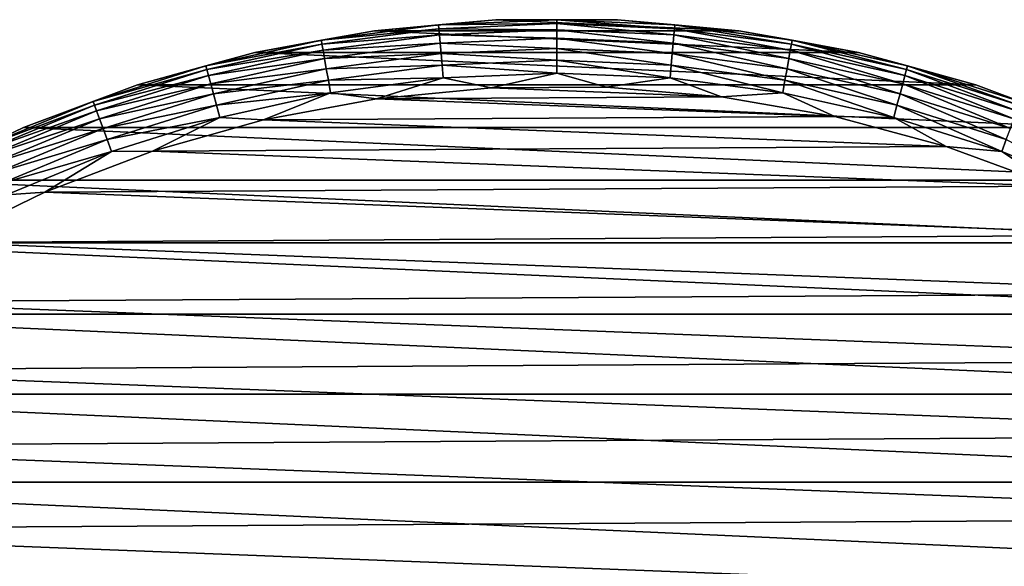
# Model space of a CAD drawing. Header units: millimetres. Extents: x -105 to 105, y -92 to 30.
# Tile 21 of 247: x -87 to -65, y 18 to 30. Entities that reach past the tile are written whole.
import ezdxf

# ---------------------------------------------------------------- set-up
doc = ezdxf.new("R2010")
doc.units = ezdxf.units.MM
doc.header["$LTSCALE"] = 59.53398
for name, color, linetype in [('114', 7, 'CONTINUOUS'), ('115', 7, 'CONTINUOUS'), ('118', 7, 'CONTINUOUS'), ('119', 7, 'CONTINUOUS')]:
    doc.layers.add(name, color=color, linetype=linetype)

msp = doc.modelspace()

# ---------------------------------------------------------------- linework, layer by layer
at = {"layer": '114', "color": 7, "linetype": 'CONTINUOUS'}
for points in [[(-76.346, 29.97, -58.95), (-70.973, 29.728, -58.95), (-79.027, 29.728, -58.95), (-76.346, 29.97, -58.95)], [(-73.654, 29.97, -58.95), (-70.973, 29.728, -58.95), (-76.346, 29.97, -58.95), (-73.654, 29.97, -58.95)], [(-79.027, 29.728, -58.95), (-68.325, 29.248, -58.95), (-81.675, 29.248, -58.95), (-79.027, 29.728, -58.95)], [(-70.973, 29.728, -58.95), (-68.325, 29.248, -58.95), (-79.027, 29.728, -58.95), (-70.973, 29.728, -58.95)], [(-81.675, 29.248, -58.95), (-65.729, 28.532, -58.95), (-84.271, 28.532, -58.95), (-81.675, 29.248, -58.95)], [(-68.325, 29.248, -58.95), (-65.729, 28.532, -58.95), (-81.675, 29.248, -58.95), (-68.325, 29.248, -58.95)], [(-84.271, 28.532, -58.95), (-63.209, 27.586, -58.95), (-86.791, 27.586, -58.95), (-84.271, 28.532, -58.95)], [(-65.729, 28.532, -58.95), (-63.209, 27.586, -58.95), (-84.271, 28.532, -58.95), (-65.729, 28.532, -58.95)], [(-86.791, 27.586, -58.95), (-60.784, 26.418, -58.95), (-89.216, 26.418, -58.95), (-86.791, 27.586, -58.95)], [(-63.209, 27.586, -58.95), (-60.784, 26.418, -58.95), (-86.791, 27.586, -58.95), (-63.209, 27.586, -58.95)], [(-89.216, 26.418, -58.95), (-58.473, 25.037, -58.95), (-91.527, 25.037, -58.95), (-89.216, 26.418, -58.95)], [(-60.784, 26.418, -58.95), (-58.473, 25.037, -58.95), (-89.216, 26.418, -58.95), (-60.784, 26.418, -58.95)], [(-91.527, 25.037, -58.95), (-56.295, 23.455, -58.95), (-93.705, 23.455, -58.95), (-91.527, 25.037, -58.95)], [(-58.473, 25.037, -58.95), (-56.295, 23.455, -58.95), (-91.527, 25.037, -58.95), (-58.473, 25.037, -58.95)], [(-93.705, 23.455, -58.95), (-54.268, 21.684, -58.95), (-95.732, 21.684, -58.95), (-93.705, 23.455, -58.95)], [(-56.295, 23.455, -58.95), (-54.268, 21.684, -58.95), (-93.705, 23.455, -58.95), (-56.295, 23.455, -58.95)], [(-95.732, 21.684, -58.95), (-52.408, 19.738, -58.95), (-97.592, 19.738, -58.95), (-95.732, 21.684, -58.95)], [(-54.268, 21.684, -58.95), (-52.408, 19.738, -58.95), (-95.732, 21.684, -58.95), (-54.268, 21.684, -58.95)], [(-97.592, 19.738, -58.95), (-50.73, 17.634, -58.95), (-99.27, 17.634, -58.95), (-97.592, 19.738, -58.95)], [(-52.408, 19.738, -58.95), (-50.73, 17.634, -58.95), (-97.592, 19.738, -58.95), (-52.408, 19.738, -58.95)]]:
    msp.add_3dface(points, dxfattribs=at)
at = {"layer": '115', "color": 7, "linetype": 'CONTINUOUS'}
for points in [[(-76.445, 28.463, -39.95), (-78.981, 28.221, -39.95), (-71.358, 28.266, -39.95), (-76.445, 28.463, -39.95)], [(-73.897, 28.479, -39.95), (-76.445, 28.463, -39.95), (-71.358, 28.266, -39.95), (-73.897, 28.479, -39.95)], [(-78.981, 28.221, -39.95), (-81.485, 27.752, -39.95), (-68.848, 27.828, -39.95), (-78.981, 28.221, -39.95)], [(-71.358, 28.266, -39.95), (-78.981, 28.221, -39.95), (-68.848, 27.828, -39.95), (-71.358, 28.266, -39.95)], [(-81.485, 27.752, -39.95), (-83.937, 27.062, -39.95), (-66.388, 27.168, -39.95), (-81.485, 27.752, -39.95)], [(-68.848, 27.828, -39.95), (-81.485, 27.752, -39.95), (-66.388, 27.168, -39.95), (-68.848, 27.828, -39.95)], [(-83.937, 27.062, -39.95), (-86.318, 26.156, -39.95), (-63.996, 26.29, -39.95), (-83.937, 27.062, -39.95)], [(-66.388, 27.168, -39.95), (-83.937, 27.062, -39.95), (-63.996, 26.29, -39.95), (-66.388, 27.168, -39.95)], [(-86.318, 26.156, -39.95), (-88.609, 25.041, -39.95), (-61.692, 25.202, -39.95), (-86.318, 26.156, -39.95)], [(-63.996, 26.29, -39.95), (-86.318, 26.156, -39.95), (-61.692, 25.202, -39.95), (-63.996, 26.29, -39.95)], [(-88.609, 25.041, -39.95), (-90.791, 23.725, -39.95), (-59.495, 23.913, -39.95), (-88.609, 25.041, -39.95)], [(-61.692, 25.202, -39.95), (-88.609, 25.041, -39.95), (-59.495, 23.913, -39.95), (-61.692, 25.202, -39.95)], [(-59.495, 23.913, -39.95), (-90.791, 23.725, -39.95), (-57.421, 22.433, -39.95), (-59.495, 23.913, -39.95)], [(-90.791, 23.725, -39.95), (-92.847, 22.22, -39.95), (-57.421, 22.433, -39.95), (-90.791, 23.725, -39.95)], [(-57.421, 22.433, -39.95), (-92.847, 22.22, -39.95), (-55.488, 20.774, -39.95), (-57.421, 22.433, -39.95)], [(-92.847, 22.22, -39.95), (-94.76, 20.538, -39.95), (-55.488, 20.774, -39.95), (-92.847, 22.22, -39.95)], [(-55.488, 20.774, -39.95), (-94.76, 20.538, -39.95), (-53.711, 18.948, -39.95), (-55.488, 20.774, -39.95)], [(-94.76, 20.538, -39.95), (-96.515, 18.691, -39.95), (-53.711, 18.948, -39.95), (-94.76, 20.538, -39.95)], [(-53.711, 18.948, -39.95), (-96.515, 18.691, -39.95), (-52.104, 16.971, -39.95), (-53.711, 18.948, -39.95)], [(-96.515, 18.691, -39.95), (-98.098, 16.695, -39.95), (-52.104, 16.971, -39.95), (-96.515, 18.691, -39.95)]]:
    msp.add_3dface(points, dxfattribs=at)
at = {"layer": '118', "color": 7, "linetype": 'CONTINUOUS'}
for points in [[(-76.346, 29.97, -58.95), (-79.027, 29.728, -58.95), (-76.346, 29.97, -41.45), (-76.346, 29.97, -58.95)], [(-76.346, 29.97, -41.45), (-79.027, 29.728, -58.95), (-79.027, 29.728, -41.45), (-76.346, 29.97, -41.45)], [(-73.654, 29.97, -58.95), (-76.346, 29.97, -58.95), (-73.654, 29.97, -41.45), (-73.654, 29.97, -58.95)], [(-73.654, 29.97, -41.45), (-76.346, 29.97, -58.95), (-76.346, 29.97, -41.45), (-73.654, 29.97, -41.45)], [(-70.973, 29.728, -58.95), (-73.654, 29.97, -58.95), (-70.973, 29.728, -41.45), (-70.973, 29.728, -58.95)], [(-70.973, 29.728, -41.45), (-73.654, 29.97, -58.95), (-73.654, 29.97, -41.45), (-70.973, 29.728, -41.45)], [(-79.027, 29.728, -41.45), (-81.675, 29.248, -58.95), (-81.676, 29.248, -41.45), (-79.027, 29.728, -41.45)], [(-79.027, 29.728, -58.95), (-81.675, 29.248, -58.95), (-79.027, 29.728, -41.45), (-79.027, 29.728, -58.95)], [(-68.325, 29.248, -58.95), (-70.973, 29.728, -58.95), (-68.324, 29.248, -41.45), (-68.325, 29.248, -58.95)], [(-68.324, 29.248, -41.45), (-70.973, 29.728, -58.95), (-70.973, 29.728, -41.45), (-68.324, 29.248, -41.45)], [(-81.675, 29.248, -58.95), (-84.271, 28.532, -58.95), (-81.676, 29.248, -41.45), (-81.675, 29.248, -58.95)], [(-81.676, 29.248, -41.45), (-84.271, 28.532, -58.95), (-84.271, 28.532, -41.45), (-81.676, 29.248, -41.45)], [(-65.729, 28.532, -58.95), (-68.325, 29.248, -58.95), (-65.729, 28.532, -41.45), (-65.729, 28.532, -58.95)], [(-65.729, 28.532, -41.45), (-68.325, 29.248, -58.95), (-68.324, 29.248, -41.45), (-65.729, 28.532, -41.45)], [(-84.271, 28.532, -58.95), (-86.791, 27.586, -58.95), (-84.271, 28.532, -41.45), (-84.271, 28.532, -58.95)], [(-84.271, 28.532, -41.45), (-86.791, 27.586, -58.95), (-86.791, 27.586, -41.45), (-84.271, 28.532, -41.45)], [(-63.209, 27.586, -58.95), (-65.729, 28.532, -58.95), (-63.209, 27.586, -41.45), (-63.209, 27.586, -58.95)], [(-63.209, 27.586, -41.45), (-65.729, 28.532, -58.95), (-65.729, 28.532, -41.45), (-63.209, 27.586, -41.45)], [(-86.791, 27.586, -58.95), (-89.216, 26.418, -58.95), (-86.791, 27.586, -41.45), (-86.791, 27.586, -58.95)], [(-86.791, 27.586, -41.45), (-89.216, 26.418, -58.95), (-89.216, 26.418, -41.45), (-86.791, 27.586, -41.45)]]:
    msp.add_3dface(points, dxfattribs=at)
at = {"layer": '119', "color": 7, "linetype": 'CONTINUOUS'}
for points in [[(-77.612, 29.857, -41.157), (-79.027, 29.728, -41.45), (-80.204, 29.516, -41.157), (-77.612, 29.857, -41.157)], [(-77.612, 29.857, -41.157), (-80.204, 29.516, -41.157), (-77.605, 29.772, -40.876), (-77.612, 29.857, -41.157)], [(-76.346, 29.97, -41.45), (-79.027, 29.728, -41.45), (-77.612, 29.857, -41.157), (-76.346, 29.97, -41.45)], [(-75, 29.971, -41.157), (-76.346, 29.97, -41.45), (-77.612, 29.857, -41.157), (-75, 29.971, -41.157)], [(-75, 29.971, -41.157), (-77.612, 29.857, -41.157), (-75, 29.886, -40.876), (-75, 29.971, -41.157)], [(-77.612, 29.857, -41.157), (-77.605, 29.772, -40.876), (-75, 29.886, -40.876), (-77.612, 29.857, -41.157)], [(-77.605, 29.772, -40.876), (-75, 29.747, -40.616), (-75, 29.886, -40.876), (-77.605, 29.772, -40.876)], [(-73.654, 29.97, -41.45), (-76.346, 29.97, -41.45), (-75, 29.971, -41.157), (-73.654, 29.97, -41.45)], [(-72.388, 29.857, -41.157), (-73.654, 29.97, -41.45), (-75, 29.971, -41.157), (-72.388, 29.857, -41.157)], [(-72.388, 29.857, -41.157), (-75, 29.971, -41.157), (-72.395, 29.772, -40.876), (-72.388, 29.857, -41.157)], [(-75, 29.971, -41.157), (-75, 29.886, -40.876), (-72.395, 29.772, -40.876), (-75, 29.971, -41.157)], [(-75, 29.747, -40.616), (-72.407, 29.634, -40.616), (-75, 29.886, -40.876), (-75, 29.747, -40.616)], [(-75, 29.886, -40.876), (-72.407, 29.634, -40.616), (-72.395, 29.772, -40.876), (-75, 29.886, -40.876)], [(-70.973, 29.728, -41.45), (-73.654, 29.97, -41.45), (-72.388, 29.857, -41.157), (-70.973, 29.728, -41.45)], [(-72.388, 29.857, -41.157), (-72.395, 29.772, -40.876), (-69.81, 29.432, -40.876), (-72.388, 29.857, -41.157)], [(-69.796, 29.516, -41.157), (-70.973, 29.728, -41.45), (-72.388, 29.857, -41.157), (-69.796, 29.516, -41.157)], [(-69.796, 29.516, -41.157), (-72.388, 29.857, -41.157), (-69.81, 29.432, -40.876), (-69.796, 29.516, -41.157)], [(-79.027, 29.728, -41.45), (-81.676, 29.248, -41.45), (-80.204, 29.516, -41.157), (-79.027, 29.728, -41.45)], [(-80.204, 29.516, -41.157), (-80.19, 29.432, -40.876), (-77.605, 29.772, -40.876), (-80.204, 29.516, -41.157)], [(-80.19, 29.432, -40.876), (-77.593, 29.634, -40.616), (-77.605, 29.772, -40.876), (-80.19, 29.432, -40.876)], [(-80.165, 29.295, -40.616), (-77.593, 29.634, -40.616), (-80.19, 29.432, -40.876), (-80.165, 29.295, -40.616)], [(-80.165, 29.295, -40.616), (-77.576, 29.448, -40.389), (-77.593, 29.634, -40.616), (-80.165, 29.295, -40.616)], [(-77.593, 29.634, -40.616), (-75, 29.747, -40.616), (-77.605, 29.772, -40.876), (-77.593, 29.634, -40.616)], [(-77.593, 29.634, -40.616), (-75, 29.56, -40.389), (-75, 29.747, -40.616), (-77.593, 29.634, -40.616)], [(-77.576, 29.448, -40.389), (-75, 29.56, -40.389), (-77.593, 29.634, -40.616), (-77.576, 29.448, -40.389)], [(-75, 29.56, -40.389), (-72.424, 29.448, -40.389), (-75, 29.747, -40.616), (-75, 29.56, -40.389)], [(-75, 29.747, -40.616), (-72.424, 29.448, -40.389), (-72.407, 29.634, -40.616), (-75, 29.747, -40.616)], [(-72.424, 29.448, -40.389), (-69.867, 29.111, -40.389), (-72.407, 29.634, -40.616), (-72.424, 29.448, -40.389)], [(-72.407, 29.634, -40.616), (-69.835, 29.295, -40.616), (-72.395, 29.772, -40.876), (-72.407, 29.634, -40.616)], [(-72.407, 29.634, -40.616), (-69.867, 29.111, -40.389), (-69.835, 29.295, -40.616), (-72.407, 29.634, -40.616)], [(-72.395, 29.772, -40.876), (-69.835, 29.295, -40.616), (-69.81, 29.432, -40.876), (-72.395, 29.772, -40.876)], [(-68.324, 29.248, -41.45), (-70.973, 29.728, -41.45), (-69.796, 29.516, -41.157), (-68.324, 29.248, -41.45)], [(-80.204, 29.516, -41.157), (-81.676, 29.248, -41.45), (-82.757, 28.95, -41.157), (-80.204, 29.516, -41.157)], [(-80.204, 29.516, -41.157), (-82.757, 28.95, -41.157), (-80.19, 29.432, -40.876), (-80.204, 29.516, -41.157)], [(-82.757, 28.95, -41.157), (-82.735, 28.867, -40.876), (-80.19, 29.432, -40.876), (-82.757, 28.95, -41.157)], [(-82.735, 28.867, -40.876), (-80.165, 29.295, -40.616), (-80.19, 29.432, -40.876), (-82.735, 28.867, -40.876)], [(-80.133, 29.111, -40.389), (-77.576, 29.448, -40.389), (-80.165, 29.295, -40.616), (-80.133, 29.111, -40.389)], [(-80.133, 29.111, -40.389), (-77.556, 29.221, -40.202), (-77.576, 29.448, -40.389), (-80.133, 29.111, -40.389)], [(-77.576, 29.448, -40.389), (-75, 29.332, -40.202), (-75, 29.56, -40.389), (-77.576, 29.448, -40.389)], [(-77.556, 29.221, -40.202), (-75, 29.332, -40.202), (-77.576, 29.448, -40.389), (-77.556, 29.221, -40.202)], [(-75, 29.332, -40.202), (-72.444, 29.221, -40.202), (-75, 29.56, -40.389), (-75, 29.332, -40.202)], [(-75, 29.56, -40.389), (-72.444, 29.221, -40.202), (-72.424, 29.448, -40.389), (-75, 29.56, -40.389)], [(-72.444, 29.221, -40.202), (-69.906, 28.887, -40.202), (-72.424, 29.448, -40.389), (-72.444, 29.221, -40.202)], [(-72.424, 29.448, -40.389), (-69.906, 28.887, -40.202), (-69.867, 29.111, -40.389), (-72.424, 29.448, -40.389)], [(-69.835, 29.295, -40.616), (-67.301, 28.733, -40.616), (-69.81, 29.432, -40.876), (-69.835, 29.295, -40.616)], [(-69.796, 29.516, -41.157), (-69.81, 29.432, -40.876), (-67.265, 28.867, -40.876), (-69.796, 29.516, -41.157)], [(-69.81, 29.432, -40.876), (-67.301, 28.733, -40.616), (-67.265, 28.867, -40.876), (-69.81, 29.432, -40.876)], [(-67.243, 28.95, -41.157), (-68.324, 29.248, -41.45), (-69.796, 29.516, -41.157), (-67.243, 28.95, -41.157)], [(-67.243, 28.95, -41.157), (-69.796, 29.516, -41.157), (-67.265, 28.867, -40.876), (-67.243, 28.95, -41.157)], [(-81.676, 29.248, -41.45), (-84.271, 28.532, -41.45), (-82.757, 28.95, -41.157), (-81.676, 29.248, -41.45)], [(-82.699, 28.733, -40.616), (-80.165, 29.295, -40.616), (-82.735, 28.867, -40.876), (-82.699, 28.733, -40.616)], [(-82.699, 28.733, -40.616), (-80.133, 29.111, -40.389), (-80.165, 29.295, -40.616), (-82.699, 28.733, -40.616)], [(-80.094, 28.887, -40.202), (-77.556, 29.221, -40.202), (-80.133, 29.111, -40.389), (-80.094, 28.887, -40.202)], [(-80.094, 28.887, -40.202), (-77.534, 28.962, -40.064), (-77.556, 29.221, -40.202), (-80.094, 28.887, -40.202)], [(-77.556, 29.221, -40.202), (-75, 29.073, -40.064), (-75, 29.332, -40.202), (-77.556, 29.221, -40.202)], [(-77.534, 28.962, -40.064), (-75, 29.073, -40.064), (-77.556, 29.221, -40.202), (-77.534, 28.962, -40.064)], [(-75, 29.073, -40.064), (-72.466, 28.962, -40.064), (-75, 29.332, -40.202), (-75, 29.073, -40.064)], [(-75, 29.332, -40.202), (-72.466, 28.962, -40.064), (-72.444, 29.221, -40.202), (-75, 29.332, -40.202)], [(-72.466, 28.962, -40.064), (-69.952, 28.631, -40.064), (-72.444, 29.221, -40.202), (-72.466, 28.962, -40.064)], [(-72.444, 29.221, -40.202), (-69.952, 28.631, -40.064), (-69.906, 28.887, -40.202), (-72.444, 29.221, -40.202)], [(-69.867, 29.111, -40.389), (-67.349, 28.553, -40.389), (-69.835, 29.295, -40.616), (-69.867, 29.111, -40.389)], [(-69.835, 29.295, -40.616), (-67.349, 28.553, -40.389), (-67.301, 28.733, -40.616), (-69.835, 29.295, -40.616)], [(-65.729, 28.532, -41.45), (-68.324, 29.248, -41.45), (-67.243, 28.95, -41.157), (-65.729, 28.532, -41.45)], [(-82.651, 28.553, -40.389), (-80.133, 29.111, -40.389), (-82.699, 28.733, -40.616), (-82.651, 28.553, -40.389)], [(-82.651, 28.553, -40.389), (-80.094, 28.887, -40.202), (-80.133, 29.111, -40.389), (-82.651, 28.553, -40.389)], [(-80.048, 28.631, -40.064), (-77.534, 28.962, -40.064), (-80.094, 28.887, -40.202), (-80.048, 28.631, -40.064)], [(-80.048, 28.631, -40.064), (-77.509, 28.681, -39.978), (-77.534, 28.962, -40.064), (-80.048, 28.631, -40.064)], [(-77.534, 28.962, -40.064), (-75, 28.791, -39.978), (-75, 29.073, -40.064), (-77.534, 28.962, -40.064)], [(-77.509, 28.681, -39.978), (-75, 28.791, -39.978), (-77.534, 28.962, -40.064), (-77.509, 28.681, -39.978)], [(-75, 28.791, -39.978), (-72.491, 28.681, -39.978), (-75, 29.073, -40.064), (-75, 28.791, -39.978)], [(-75, 29.073, -40.064), (-72.491, 28.681, -39.978), (-72.466, 28.962, -40.064), (-75, 29.073, -40.064)], [(-72.491, 28.681, -39.978), (-70.001, 28.354, -39.978), (-72.466, 28.962, -40.064), (-72.491, 28.681, -39.978)], [(-72.466, 28.962, -40.064), (-70.001, 28.354, -39.978), (-69.952, 28.631, -40.064), (-72.466, 28.962, -40.064)], [(-69.906, 28.887, -40.202), (-67.408, 28.333, -40.202), (-69.867, 29.111, -40.389), (-69.906, 28.887, -40.202)], [(-69.867, 29.111, -40.389), (-67.408, 28.333, -40.202), (-67.349, 28.553, -40.389), (-69.867, 29.111, -40.389)], [(-82.757, 28.95, -41.157), (-84.271, 28.532, -41.45), (-85.251, 28.164, -41.157), (-82.757, 28.95, -41.157)], [(-82.757, 28.95, -41.157), (-85.251, 28.164, -41.157), (-82.735, 28.867, -40.876), (-82.757, 28.95, -41.157)], [(-85.251, 28.164, -41.157), (-85.222, 28.083, -40.876), (-82.735, 28.867, -40.876), (-85.251, 28.164, -41.157)], [(-85.222, 28.083, -40.876), (-82.699, 28.733, -40.616), (-82.735, 28.867, -40.876), (-85.222, 28.083, -40.876)], [(-82.592, 28.333, -40.202), (-80.094, 28.887, -40.202), (-82.651, 28.553, -40.389), (-82.592, 28.333, -40.202)], [(-82.592, 28.333, -40.202), (-80.048, 28.631, -40.064), (-80.094, 28.887, -40.202), (-82.592, 28.333, -40.202)], [(-77.509, 28.681, -39.978), (-76.445, 28.463, -39.95), (-75, 28.791, -39.978), (-77.509, 28.681, -39.978)], [(-76.445, 28.463, -39.95), (-73.897, 28.479, -39.95), (-75, 28.791, -39.978), (-76.445, 28.463, -39.95)], [(-75, 28.791, -39.978), (-73.897, 28.479, -39.95), (-72.491, 28.681, -39.978), (-75, 28.791, -39.978)], [(-69.952, 28.631, -40.064), (-67.475, 28.082, -40.064), (-69.906, 28.887, -40.202), (-69.952, 28.631, -40.064)], [(-69.906, 28.887, -40.202), (-67.475, 28.082, -40.064), (-67.408, 28.333, -40.202), (-69.906, 28.887, -40.202)], [(-67.301, 28.733, -40.616), (-64.826, 27.953, -40.616), (-67.265, 28.867, -40.876), (-67.301, 28.733, -40.616)], [(-67.243, 28.95, -41.157), (-67.265, 28.867, -40.876), (-64.778, 28.083, -40.876), (-67.243, 28.95, -41.157)], [(-67.265, 28.867, -40.876), (-64.826, 27.953, -40.616), (-64.778, 28.083, -40.876), (-67.265, 28.867, -40.876)], [(-64.749, 28.164, -41.157), (-65.729, 28.532, -41.45), (-67.243, 28.95, -41.157), (-64.749, 28.164, -41.157)], [(-64.749, 28.164, -41.157), (-67.243, 28.95, -41.157), (-64.778, 28.083, -40.876), (-64.749, 28.164, -41.157)], [(-84.271, 28.532, -41.45), (-86.791, 27.586, -41.45), (-85.251, 28.164, -41.157), (-84.271, 28.532, -41.45)], [(-85.174, 27.953, -40.616), (-82.699, 28.733, -40.616), (-85.222, 28.083, -40.876), (-85.174, 27.953, -40.616)], [(-85.174, 27.953, -40.616), (-82.651, 28.553, -40.389), (-82.699, 28.733, -40.616), (-85.174, 27.953, -40.616)], [(-85.11, 27.777, -40.389), (-82.651, 28.553, -40.389), (-85.174, 27.953, -40.616), (-85.11, 27.777, -40.389)], [(-85.11, 27.777, -40.389), (-82.592, 28.333, -40.202), (-82.651, 28.553, -40.389), (-85.11, 27.777, -40.389)], [(-82.525, 28.082, -40.064), (-80.048, 28.631, -40.064), (-82.592, 28.333, -40.202), (-82.525, 28.082, -40.064)], [(-82.525, 28.082, -40.064), (-79.999, 28.354, -39.978), (-80.048, 28.631, -40.064), (-82.525, 28.082, -40.064)], [(-79.999, 28.354, -39.978), (-77.509, 28.681, -39.978), (-80.048, 28.631, -40.064), (-79.999, 28.354, -39.978)], [(-79.999, 28.354, -39.978), (-78.981, 28.221, -39.95), (-77.509, 28.681, -39.978), (-79.999, 28.354, -39.978)], [(-78.981, 28.221, -39.95), (-76.445, 28.463, -39.95), (-77.509, 28.681, -39.978), (-78.981, 28.221, -39.95)], [(-73.897, 28.479, -39.95), (-71.358, 28.266, -39.95), (-72.491, 28.681, -39.978), (-73.897, 28.479, -39.95)], [(-72.491, 28.681, -39.978), (-71.358, 28.266, -39.95), (-70.001, 28.354, -39.978), (-72.491, 28.681, -39.978)], [(-70.001, 28.354, -39.978), (-67.548, 27.81, -39.978), (-69.952, 28.631, -40.064), (-70.001, 28.354, -39.978)], [(-69.952, 28.631, -40.064), (-67.548, 27.81, -39.978), (-67.475, 28.082, -40.064), (-69.952, 28.631, -40.064)], [(-67.408, 28.333, -40.202), (-64.968, 27.563, -40.202), (-67.349, 28.553, -40.389), (-67.408, 28.333, -40.202)], [(-67.349, 28.553, -40.389), (-64.89, 27.777, -40.389), (-67.301, 28.733, -40.616), (-67.349, 28.553, -40.389)], [(-67.349, 28.553, -40.389), (-64.968, 27.563, -40.202), (-64.89, 27.777, -40.389), (-67.349, 28.553, -40.389)], [(-67.301, 28.733, -40.616), (-64.89, 27.777, -40.389), (-64.826, 27.953, -40.616), (-67.301, 28.733, -40.616)], [(-63.209, 27.586, -41.45), (-65.729, 28.532, -41.45), (-64.749, 28.164, -41.157), (-63.209, 27.586, -41.45)], [(-85.032, 27.563, -40.202), (-82.592, 28.333, -40.202), (-85.11, 27.777, -40.389), (-85.032, 27.563, -40.202)], [(-85.032, 27.563, -40.202), (-82.525, 28.082, -40.064), (-82.592, 28.333, -40.202), (-85.032, 27.563, -40.202)], [(-82.452, 27.81, -39.978), (-79.999, 28.354, -39.978), (-82.525, 28.082, -40.064), (-82.452, 27.81, -39.978)], [(-82.452, 27.81, -39.978), (-81.485, 27.752, -39.95), (-79.999, 28.354, -39.978), (-82.452, 27.81, -39.978)], [(-81.485, 27.752, -39.95), (-78.981, 28.221, -39.95), (-79.999, 28.354, -39.978), (-81.485, 27.752, -39.95)], [(-71.358, 28.266, -39.95), (-68.848, 27.828, -39.95), (-70.001, 28.354, -39.978), (-71.358, 28.266, -39.95)], [(-70.001, 28.354, -39.978), (-68.848, 27.828, -39.95), (-67.548, 27.81, -39.978), (-70.001, 28.354, -39.978)], [(-67.475, 28.082, -40.064), (-65.057, 27.319, -40.064), (-67.408, 28.333, -40.202), (-67.475, 28.082, -40.064)], [(-67.408, 28.333, -40.202), (-65.057, 27.319, -40.064), (-64.968, 27.563, -40.202), (-67.408, 28.333, -40.202)], [(-85.251, 28.164, -41.157), (-86.791, 27.586, -41.45), (-87.666, 27.163, -41.157), (-85.251, 28.164, -41.157)], [(-85.251, 28.164, -41.157), (-87.666, 27.163, -41.157), (-85.222, 28.083, -40.876), (-85.251, 28.164, -41.157)], [(-87.666, 27.163, -41.157), (-87.63, 27.086, -40.876), (-85.222, 28.083, -40.876), (-87.666, 27.163, -41.157)], [(-87.63, 27.086, -40.876), (-85.174, 27.953, -40.616), (-85.222, 28.083, -40.876), (-87.63, 27.086, -40.876)], [(-87.572, 26.96, -40.616), (-85.174, 27.953, -40.616), (-87.63, 27.086, -40.876), (-87.572, 26.96, -40.616)], [(-87.572, 26.96, -40.616), (-85.11, 27.777, -40.389), (-85.174, 27.953, -40.616), (-87.572, 26.96, -40.616)], [(-84.943, 27.319, -40.064), (-82.525, 28.082, -40.064), (-85.032, 27.563, -40.202), (-84.943, 27.319, -40.064)], [(-84.943, 27.319, -40.064), (-82.452, 27.81, -39.978), (-82.525, 28.082, -40.064), (-84.943, 27.319, -40.064)], [(-67.548, 27.81, -39.978), (-65.153, 27.055, -39.978), (-67.475, 28.082, -40.064), (-67.548, 27.81, -39.978)], [(-67.475, 28.082, -40.064), (-65.153, 27.055, -39.978), (-65.057, 27.319, -40.064), (-67.475, 28.082, -40.064)], [(-87.493, 26.79, -40.389), (-85.11, 27.777, -40.389), (-87.572, 26.96, -40.616), (-87.493, 26.79, -40.389)], [(-87.493, 26.79, -40.389), (-85.032, 27.563, -40.202), (-85.11, 27.777, -40.389), (-87.493, 26.79, -40.389)], [(-84.847, 27.055, -39.978), (-82.452, 27.81, -39.978), (-84.943, 27.319, -40.064), (-84.847, 27.055, -39.978)], [(-84.847, 27.055, -39.978), (-83.937, 27.062, -39.95), (-82.452, 27.81, -39.978), (-84.847, 27.055, -39.978)], [(-83.937, 27.062, -39.95), (-81.485, 27.752, -39.95), (-82.452, 27.81, -39.978), (-83.937, 27.062, -39.95)], [(-68.848, 27.828, -39.95), (-66.388, 27.168, -39.95), (-67.548, 27.81, -39.978), (-68.848, 27.828, -39.95)], [(-67.548, 27.81, -39.978), (-66.388, 27.168, -39.95), (-65.153, 27.055, -39.978), (-67.548, 27.81, -39.978)], [(-86.791, 27.586, -41.45), (-89.216, 26.418, -41.45), (-87.666, 27.163, -41.157), (-86.791, 27.586, -41.45)], [(-87.396, 26.584, -40.202), (-85.032, 27.563, -40.202), (-87.493, 26.79, -40.389), (-87.396, 26.584, -40.202)], [(-87.396, 26.584, -40.202), (-84.943, 27.319, -40.064), (-85.032, 27.563, -40.202), (-87.396, 26.584, -40.202)], [(-87.287, 26.349, -40.064), (-84.943, 27.319, -40.064), (-87.396, 26.584, -40.202), (-87.287, 26.349, -40.064)], [(-87.287, 26.349, -40.064), (-84.847, 27.055, -39.978), (-84.943, 27.319, -40.064), (-87.287, 26.349, -40.064)], [(-65.153, 27.055, -39.978), (-62.832, 26.093, -39.978), (-65.057, 27.319, -40.064), (-65.153, 27.055, -39.978)], [(-87.168, 26.093, -39.978), (-84.847, 27.055, -39.978), (-87.287, 26.349, -40.064), (-87.168, 26.093, -39.978)], [(-87.168, 26.093, -39.978), (-86.318, 26.156, -39.95), (-84.847, 27.055, -39.978), (-87.168, 26.093, -39.978)], [(-86.318, 26.156, -39.95), (-83.937, 27.062, -39.95), (-84.847, 27.055, -39.978), (-86.318, 26.156, -39.95)], [(-66.388, 27.168, -39.95), (-63.996, 26.29, -39.95), (-65.153, 27.055, -39.978), (-66.388, 27.168, -39.95)], [(-65.153, 27.055, -39.978), (-63.996, 26.29, -39.95), (-62.832, 26.093, -39.978), (-65.153, 27.055, -39.978)], [(-88.609, 25.041, -39.95), (-86.318, 26.156, -39.95), (-87.168, 26.093, -39.978), (-88.609, 25.041, -39.95)]]:
    msp.add_3dface(points, dxfattribs=at)

doc.saveas('drawing.dxf')
